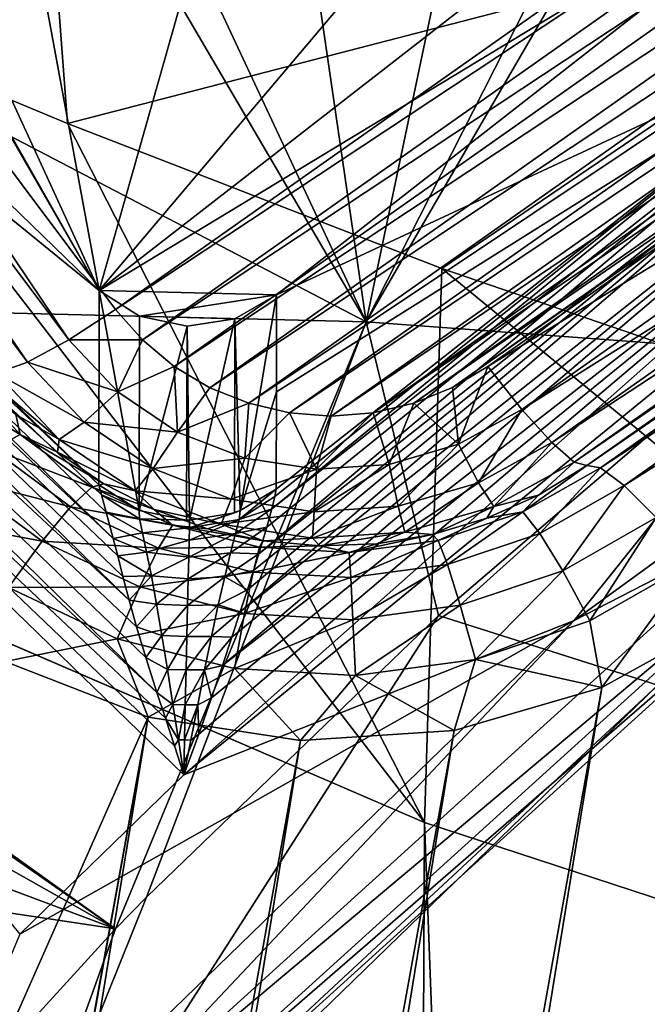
# Model space of a CAD drawing. Header units: metres. Extents: x -25 to 70, y -236 to 25.
# Tile 82 of 256: x -6.023 to -5.293, y -213.976 to -212.83. Entities that reach past the tile are written whole.
import ezdxf

# ---------------------------------------------------------------- set-up
doc = ezdxf.new("R2010")
doc.units = ezdxf.units.M
doc.layers.add('solid_10481002', color=7, linetype='CONTINUOUS')

msp = doc.modelspace()

# ---------------------------------------------------------------- linework, layer by layer
at = {"layer": 'solid_10481002'}
for points in [[(-7.387645, -211.731537, 229.530411), (-5.930698, -213.145203, 229.882889), (-6.485547, -212.181107, 229.642502)], [(-7.387645, -211.958221, 228.708221), (-5.930698, -213.145203, 229.882889), (-7.387645, -211.731537, 229.530411)], [(-3.926115, -211.923508, 228.22818), (-6.187748, -225.778748, 231.682678), (-6.169605, -225.32753, 231.570175)], [(-3.926115, -211.923508, 228.22818), (-3.817445, -212.06221, 228.262756), (-6.187748, -225.778748, 231.682678)], [(-3.926115, -211.923508, 228.22818), (-6.169605, -225.32753, 231.570175), (-6.141526, -225.155502, 231.527283)], [(-4.080641, -212.530106, 228.37941), (-3.926115, -211.923508, 228.22818), (-6.141526, -225.155502, 231.527283)], [(-5.931221, -213.371384, 229.060562), (-7.387645, -211.958221, 228.708221), (-7.395542, -211.980927, 228.655563)], [(-5.931221, -213.371384, 229.060562), (-5.930698, -213.145203, 229.882889), (-7.387645, -211.958221, 228.708221)], [(-5.914461, -213.433929, 229.000351), (-7.395542, -211.980927, 228.655563), (-7.418067, -212.015488, 228.614929)], [(-5.927834, -213.383301, 229.039658), (-5.931221, -213.371384, 229.060562), (-7.395542, -211.980927, 228.655563)], [(-5.922514, -213.403244, 229.019379), (-7.395542, -211.980927, 228.655563), (-5.914461, -213.433929, 229.000351)], [(-5.927834, -213.383301, 229.039658), (-7.395542, -211.980927, 228.655563), (-5.922514, -213.403244, 229.019379)], [(-5.89593, -213.505539, 228.978683), (-7.418067, -212.015488, 228.614929), (-7.451862, -212.056747, 228.592392)], [(-5.903048, -213.478073, 228.984436), (-7.418067, -212.015488, 228.614929), (-5.89593, -213.505539, 228.978683)], [(-5.909173, -213.454208, 228.991837), (-7.418067, -212.015488, 228.614929), (-5.903048, -213.478073, 228.984436)], [(-5.914461, -213.433929, 229.000351), (-7.418067, -212.015488, 228.614929), (-5.909173, -213.454208, 228.991837)], [(-5.863487, -213.613098, 228.976517), (-7.451862, -212.056747, 228.592392), (-7.491876, -212.098541, 228.591309)], [(-5.876513, -213.572357, 228.974304), (-7.451862, -212.056747, 228.592392), (-5.863487, -213.613098, 228.976517)], [(-5.887252, -213.536774, 228.975174), (-7.451862, -212.056747, 228.592392), (-5.876513, -213.572357, 228.974304)], [(-5.89593, -213.505539, 228.978683), (-7.451862, -212.056747, 228.592392), (-5.887252, -213.536774, 228.975174)], [(-3.817445, -212.06221, 228.262756), (-6.040222, -225.679413, 231.657913), (-6.187748, -225.778748, 231.682678)], [(-3.817445, -212.06221, 228.262756), (-3.679801, -212.173798, 228.290573), (-6.040222, -225.679413, 231.657913)], [(-5.832113, -213.709, 228.992844), (-7.491876, -212.098541, 228.591309), (-6.02323, -213.89444, 229.039078)], [(-5.84319, -213.675278, 228.985382), (-7.491876, -212.098541, 228.591309), (-5.832113, -213.709, 228.992844)], [(-5.853671, -213.643204, 228.980011), (-7.491876, -212.098541, 228.591309), (-5.84319, -213.675278, 228.985382)], [(-5.863487, -213.613098, 228.976517), (-7.491876, -212.098541, 228.591309), (-5.853671, -213.643204, 228.980011)], [(-5.965978, -213.202866, 228.146881), (-6.730098, -212.182388, 227.892441), (-6.675779, -212.146896, 227.871628)], [(-4.600886, -212.243347, 227.895676), (-5.911658, -213.167389, 228.126068), (-6.675779, -212.146896, 227.871628)], [(-5.965978, -213.202866, 228.146881), (-6.675779, -212.146896, 227.871628), (-5.911658, -213.167389, 228.126068)], [(-3.679801, -212.173798, 228.290573), (-5.87378, -225.614563, 231.641739), (-6.040222, -225.679413, 231.657913)], [(-3.679801, -212.173798, 228.290573), (-3.519871, -212.252869, 228.310287), (-5.87378, -225.614563, 231.641739)], [(-6.014035, -213.228638, 228.187836), (-6.778156, -212.20816, 227.933411), (-6.730098, -212.182388, 227.892441)], [(-5.965978, -213.202866, 228.146881), (-6.014035, -213.228638, 228.187836), (-6.730098, -212.182388, 227.892441)], [(-5.930698, -213.145203, 229.882889), (-6.371318, -212.370422, 229.689713), (-6.485547, -212.181107, 229.642502)], [(-6.014035, -213.228638, 228.187836), (-6.050186, -213.241653, 228.244202), (-6.778156, -212.20816, 227.933411)], [(-4.600886, -212.243347, 227.895676), (-4.575725, -212.283096, 227.905594), (-5.911658, -213.167389, 228.126068)], [(-6.020028, -212.25386, 331.960388), (-6.277949, -212.821808, 329.486969), (-5.967395, -212.951172, 329.529053)], [(-4.861566, -212.664413, 332.130646), (-6.020028, -212.25386, 331.960388), (-5.967395, -212.951172, 329.529053)], [(-3.519871, -212.252869, 228.310287), (-5.696496, -225.587311, 231.634949), (-5.87378, -225.614563, 231.641739)], [(-3.519871, -212.252869, 228.310287), (-3.345933, -212.295334, 228.320877), (-5.696496, -225.587311, 231.634949)], [(-2.991723, -212.264313, 228.313141), (-5.190552, -225.734787, 231.671722), (-5.345607, -225.649323, 231.650406)], [(-3.166409, -212.299103, 228.321823), (-2.991723, -212.264313, 228.313141), (-5.345607, -225.649323, 231.650406)], [(-4.575725, -212.283096, 227.905594), (-5.880466, -213.202896, 228.134918), (-5.911658, -213.167389, 228.126068)], [(-4.575725, -212.283096, 227.905594), (-4.557019, -212.326691, 227.916458), (-5.880466, -213.202896, 228.134918)], [(-3.345933, -212.295334, 228.320877), (-5.517548, -225.599091, 231.637878), (-5.696496, -225.587311, 231.634949)], [(-3.345933, -212.295334, 228.320877), (-3.166409, -212.299103, 228.321823), (-5.517548, -225.599091, 231.637878)], [(-3.166409, -212.299103, 228.321823), (-5.345607, -225.649323, 231.650406), (-5.517548, -225.599091, 231.637878)], [(-4.557019, -212.326691, 227.916458), (-5.843521, -213.233627, 228.142578), (-5.880466, -213.202896, 228.134918)], [(-4.557019, -212.326691, 227.916458), (-4.545529, -212.372833, 227.927963), (-5.843521, -213.233627, 228.142578)], [(-5.930698, -213.145203, 229.882889), (-6.214247, -212.528168, 229.729034), (-6.371318, -212.370422, 229.689713)], [(-4.545529, -212.372833, 227.927963), (-5.801844, -213.258484, 228.148773), (-5.843521, -213.233627, 228.142578)], [(-4.545529, -212.372833, 227.927963), (-4.541662, -212.420105, 227.939743), (-5.801844, -213.258484, 228.148773)], [(-4.541662, -212.420105, 227.939743), (-5.756705, -213.276657, 228.153305), (-5.801844, -213.258484, 228.148773)], [(-4.541662, -212.420105, 227.939743), (-4.54548, -212.46727, 227.951508), (-5.756705, -213.276657, 228.153305)], [(-4.54548, -212.46727, 227.951508), (-5.709291, -213.287704, 228.156067), (-5.756705, -213.276657, 228.153305)], [(-4.54548, -212.46727, 227.951508), (-4.556871, -212.513275, 227.962982), (-5.709291, -213.287704, 228.156067)], [(-6.710117, -212.612808, 230.567459), (-6.032205, -212.477661, 230.413239), (-5.620097, -213.181946, 230.476288)], [(-5.620097, -213.181946, 230.476288), (-6.032205, -212.477661, 230.413239), (-5.926895, -212.525467, 230.403107)], [(-4.556871, -212.513275, 227.962982), (-5.660678, -213.291412, 228.156982), (-5.709291, -213.287704, 228.156067)], [(-4.556871, -212.513275, 227.962982), (-4.575603, -212.557068, 227.973892), (-5.660678, -213.291412, 228.156982)], [(-5.930698, -213.145203, 229.882889), (-6.023194, -212.645447, 229.758286), (-6.214247, -212.528168, 229.729034)], [(-4.080641, -212.530106, 228.37941), (-6.141526, -225.155502, 231.527283), (-6.153654, -224.981873, 231.483994)], [(-4.147474, -212.691605, 228.419678), (-4.080641, -212.530106, 228.37941), (-6.153654, -224.981873, 231.483994)], [(-5.620097, -213.181946, 230.476288), (-5.926895, -212.525467, 230.403107), (-5.707645, -212.581223, 230.379074)], [(-5.620097, -213.181946, 230.476288), (-5.237335, -212.5224, 230.311279), (-5.17546, -213.214706, 230.441223)], [(-5.620097, -213.181946, 230.476288), (-5.296196, -212.543747, 230.321411), (-5.237335, -212.5224, 230.311279)], [(-5.620097, -213.181946, 230.476288), (-5.494568, -212.584961, 230.351639), (-5.296196, -212.543747, 230.321411)], [(-4.575603, -212.557068, 227.973892), (-5.611959, -213.287659, 228.156052), (-5.660678, -213.291412, 228.156982)], [(-4.575603, -212.557068, 227.973892), (-4.601227, -212.597519, 227.983978), (-5.611959, -213.287659, 228.156052)], [(-5.930698, -213.145203, 229.882889), (-4.981353, -212.570068, 229.739487), (-5.360208, -212.701523, 229.772263)], [(-5.930698, -213.145203, 229.882889), (-5.724225, -213.150391, 229.884171), (-4.981353, -212.570068, 229.739487)], [(-5.024387, -212.824326, 228.924164), (-4.981353, -212.570068, 229.739487), (-5.724225, -213.150391, 229.884171)], [(-5.620097, -213.181946, 230.476288), (-5.707645, -212.581223, 230.379074), (-5.494568, -212.584961, 230.351639)], [(-4.601227, -212.597519, 227.983978), (-5.564405, -213.27652, 228.153275), (-5.611959, -213.287659, 228.156052)], [(-4.601227, -212.597519, 227.983978), (-4.632899, -212.633362, 227.99292), (-5.564405, -213.27652, 228.153275)], [(-6.710117, -212.612808, 230.567459), (-5.620097, -213.181946, 230.476288), (-6.944358, -213.149384, 230.700531)], [(-4.632899, -212.633362, 227.99292), (-5.519481, -213.258362, 228.148743), (-5.564405, -213.27652, 228.153275)], [(-4.632899, -212.633362, 227.99292), (-4.66949, -212.66362, 228.000458), (-5.519481, -213.258362, 228.148743)], [(-5.930698, -213.145203, 229.882889), (-5.808963, -212.715607, 229.775772), (-6.023194, -212.645447, 229.758286)], [(-4.861566, -212.664413, 332.130646), (-5.967395, -212.951172, 329.529053), (-5.531919, -213.119614, 329.583862)], [(-4.861566, -212.664413, 332.130646), (-5.531919, -213.119614, 329.583862), (-4.816437, -213.364853, 329.663635)], [(-4.66949, -212.66362, 228.000458), (-5.478507, -213.233948, 228.142654), (-5.519481, -213.258362, 228.148743)], [(-4.630025, -212.713516, 228.024872), (-5.478507, -213.233948, 228.142654), (-4.66949, -212.66362, 228.000458)], [(-4.147474, -212.691605, 228.419678), (-6.153654, -224.981873, 231.483994), (-6.205428, -224.815048, 231.442398)], [(-4.249846, -212.834747, 228.455368), (-4.147474, -212.691605, 228.419678), (-6.205428, -224.815048, 231.442398)], [(-5.930698, -213.145203, 229.882889), (-5.360208, -212.701523, 229.772263), (-5.58372, -212.734665, 229.780518)], [(-5.930698, -213.145203, 229.882889), (-5.58372, -212.734665, 229.780518), (-5.808963, -212.715607, 229.775772)], [(-4.630025, -212.713516, 228.024872), (-5.439042, -213.283844, 228.167068), (-5.478507, -213.233948, 228.142654)], [(-4.630025, -212.713516, 228.024872), (-4.595109, -212.752045, 228.069016), (-5.439042, -213.283844, 228.167068)], [(-4.595109, -212.752045, 228.069016), (-5.404127, -213.322372, 228.211212), (-5.439042, -213.283844, 228.167068)], [(-4.595109, -212.752045, 228.069016), (-4.568844, -212.774658, 228.127762), (-5.404127, -213.322372, 228.211212)], [(-4.568844, -212.774658, 228.127762), (-5.377861, -213.344986, 228.269958), (-5.404127, -213.322372, 228.211212)], [(-4.568844, -212.774658, 228.127762), (-4.554308, -212.778748, 228.194061), (-5.377861, -213.344986, 228.269958)], [(-4.554308, -212.778748, 228.194061), (-5.363325, -213.349075, 228.336258), (-5.377861, -213.344986, 228.269958)], [(-4.538396, -212.781357, 228.274124), (-5.363325, -213.349075, 228.336258), (-4.554308, -212.778748, 228.194061)], [(-4.538396, -212.781357, 228.274124), (-5.347413, -213.351685, 228.416321), (-5.363325, -213.349075, 228.336258)], [(-4.538396, -212.781357, 228.274124), (-4.510728, -212.802063, 228.348465), (-5.347413, -213.351685, 228.416321)], [(-4.510728, -212.802063, 228.348465), (-5.319745, -213.372391, 228.490677), (-5.347413, -213.351685, 228.416321)], [(-4.510728, -212.802063, 228.348465), (-4.473411, -212.839355, 228.41124), (-5.319745, -213.372391, 228.490677)], [(-6.277949, -212.821808, 329.486969), (-6.843808, -213.207275, 326.852631), (-5.552163, -213.764297, 326.991455)], [(-5.967395, -212.951172, 329.529053), (-6.277949, -212.821808, 329.486969), (-5.552163, -213.764297, 326.991455)], [(-5.729607, -213.399246, 229.025192), (-5.019689, -212.84166, 228.881363), (-5.024387, -212.824326, 228.924164)], [(-5.726181, -213.384949, 229.043167), (-5.729607, -213.399246, 229.025192), (-5.024387, -212.824326, 228.924164)], [(-5.726181, -213.384949, 229.043167), (-5.024387, -212.824326, 228.924164), (-5.724597, -213.376373, 229.061798)], [(-5.024387, -212.824326, 228.924164), (-5.724399, -213.263458, 229.472809), (-5.724597, -213.376373, 229.061798)], [(-5.024387, -212.824326, 228.924164), (-5.724225, -213.150391, 229.884171), (-5.724399, -213.263458, 229.472809)], [(-4.249846, -212.834747, 228.455368), (-6.205428, -224.815048, 231.442398), (-6.293514, -224.664597, 231.404892)], [(-4.381536, -212.951416, 228.484467), (-4.249846, -212.834747, 228.455368), (-6.293514, -224.664597, 231.404892)], [(-5.744844, -213.451797, 228.993103), (-5.006987, -212.868515, 228.845703), (-5.019689, -212.84166, 228.881363)], [(-5.735523, -213.420914, 229.008163), (-5.744844, -213.451797, 228.993103), (-5.019689, -212.84166, 228.881363)], [(-5.729607, -213.399246, 229.025192), (-5.735523, -213.420914, 229.008163), (-5.019689, -212.84166, 228.881363)], [(-4.473411, -212.839355, 228.41124), (-5.282427, -213.409683, 228.553436), (-5.319745, -213.372391, 228.490677)], [(-5.147792, -213.411087, 228.930069), (-4.439318, -212.847809, 228.778122), (-5.377798, -213.529205, 228.948013)], [(-4.936088, -212.977615, 228.810486), (-5.377798, -213.529205, 228.948013), (-4.439318, -212.847809, 228.778122)], [(-5.766688, -213.519455, 228.977402), (-4.987497, -212.902344, 228.820618), (-5.006987, -212.868515, 228.845703)], [(-5.758281, -213.493774, 228.9814), (-5.766688, -213.519455, 228.977402), (-5.006987, -212.868515, 228.845703)], [(-5.751018, -213.471298, 228.986725), (-5.758281, -213.493774, 228.9814), (-5.006987, -212.868515, 228.845703)], [(-5.744844, -213.451797, 228.993103), (-5.751018, -213.471298, 228.986725), (-5.006987, -212.868515, 228.845703)], [(-5.787302, -213.581909, 228.974716), (-4.963085, -212.939911, 228.808487), (-4.987497, -212.902344, 228.820618)], [(-5.77632, -213.548706, 228.975037), (-5.787302, -213.581909, 228.974716), (-4.987497, -212.902344, 228.820618)], [(-5.766688, -213.519455, 228.977402), (-5.77632, -213.548706, 228.975037), (-4.987497, -212.902344, 228.820618)], [(-4.963085, -212.939911, 228.808487), (-5.832113, -213.709, 228.992844), (-4.936088, -212.977615, 228.810486)], [(-5.814746, -213.661652, 228.982834), (-5.832113, -213.709, 228.992844), (-4.963085, -212.939911, 228.808487)], [(-5.799963, -213.619415, 228.977081), (-5.814746, -213.661652, 228.982834), (-4.963085, -212.939911, 228.808487)], [(-5.787302, -213.581909, 228.974716), (-5.799963, -213.619415, 228.977081), (-4.963085, -212.939911, 228.808487)], [(-4.381536, -212.951416, 228.484467), (-6.293514, -224.664597, 231.404892), (-6.881299, -223.879608, 231.209167)], [(-5.190552, -213.521744, 228.626663), (-4.381536, -212.951416, 228.484467), (-6.881299, -223.879608, 231.209167)], [(-5.531919, -213.119614, 329.583862), (-5.967395, -212.951172, 329.529053), (-5.552163, -213.764297, 326.991455)], [(-4.936088, -212.977615, 228.810486), (-5.832113, -213.709, 228.992844), (-5.377798, -213.529205, 228.948013)], [(-5.531919, -213.119614, 329.583862), (-5.552163, -213.764297, 326.991455), (-4.213333, -214.202957, 327.1008)], [(-4.816437, -213.364853, 329.663635), (-5.531919, -213.119614, 329.583862), (-4.213333, -214.202957, 327.1008)], [(-6.944358, -213.149384, 230.700531), (-5.911718, -213.888336, 230.65239), (-6.923328, -213.182114, 230.700745)], [(-5.620097, -213.181946, 230.476288), (-5.911718, -213.888336, 230.65239), (-6.944358, -213.149384, 230.700531)], [(-5.884002, -213.401276, 229.068756), (-5.930698, -213.145203, 229.882889), (-5.931221, -213.371384, 229.060562)], [(-5.930698, -213.145203, 229.882889), (-5.88366, -213.1754, 229.890411), (-5.724225, -213.150391, 229.884171)], [(-5.884002, -213.401276, 229.068756), (-5.88366, -213.1754, 229.890411), (-5.930698, -213.145203, 229.882889)], [(-5.88366, -213.1754, 229.890411), (-5.77282, -213.178162, 229.891098), (-5.724225, -213.150391, 229.884171)], [(-5.766788, -213.401566, 229.068756), (-5.724225, -213.150391, 229.884171), (-5.77282, -213.178162, 229.891098)], [(-5.766788, -213.401566, 229.068756), (-5.724399, -213.263458, 229.472809), (-5.724225, -213.150391, 229.884171)], [(-5.965978, -213.202866, 228.146881), (-5.911658, -213.167389, 228.126068), (-5.880466, -213.202896, 228.134918)], [(-6.923328, -213.182114, 230.700745), (-5.911718, -213.888336, 230.65239), (-6.833813, -213.367203, 230.710632)], [(-5.620097, -213.181946, 230.476288), (-5.875783, -213.851334, 230.640411), (-5.911718, -213.888336, 230.65239)], [(-5.884002, -213.401276, 229.068756), (-5.828508, -213.18689, 229.89328), (-5.88366, -213.1754, 229.890411)], [(-5.88366, -213.1754, 229.890411), (-5.828508, -213.18689, 229.89328), (-5.77282, -213.178162, 229.891098)], [(-5.620097, -213.181946, 230.476288), (-5.535813, -213.523438, 230.536163), (-5.875783, -213.851334, 230.640411)], [(-5.825572, -213.412689, 229.071854), (-5.77282, -213.178162, 229.891098), (-5.828508, -213.18689, 229.89328)], [(-5.825572, -213.412689, 229.071854), (-5.773289, -213.403992, 229.069427), (-5.77282, -213.178162, 229.891098)], [(-5.773289, -213.403992, 229.069427), (-5.766788, -213.401566, 229.068756), (-5.77282, -213.178162, 229.891098)], [(-5.620097, -213.181946, 230.476288), (-5.17546, -213.214706, 230.441223), (-5.535813, -213.523438, 230.536163)], [(-5.884002, -213.401276, 229.068756), (-5.828915, -213.412643, 229.071838), (-5.828508, -213.18689, 229.89328)], [(-5.828915, -213.412643, 229.071838), (-5.825572, -213.412689, 229.071854), (-5.828508, -213.18689, 229.89328)], [(-5.635999, -234.727737, 242.779129), (-5.552163, -213.764297, 326.991455), (-6.843808, -213.207275, 326.852631)], [(-6.514985, -234.358047, 242.686981), (-5.635999, -234.727737, 242.779129), (-6.843808, -213.207275, 326.852631)], [(-5.908984, -213.263367, 228.161957), (-6.014035, -213.228638, 228.187836), (-5.965978, -213.202866, 228.146881)], [(-5.908984, -213.263367, 228.161957), (-5.965978, -213.202866, 228.146881), (-5.880466, -213.202896, 228.134918)], [(-5.908984, -213.263367, 228.161957), (-5.880466, -213.202896, 228.134918), (-5.843521, -213.233627, 228.142578)], [(-5.535813, -213.523438, 230.536163), (-5.17546, -213.214706, 230.441223), (-5.280685, -213.604462, 229.118668)], [(-5.948067, -213.29866, 228.205307), (-6.050186, -213.241653, 228.244202), (-6.014035, -213.228638, 228.187836)], [(-5.948067, -213.29866, 228.205307), (-6.014035, -213.228638, 228.187836), (-5.908984, -213.263367, 228.161957)], [(-6.022672, -213.313034, 228.406677), (-6.130176, -213.247849, 228.45961), (-6.092094, -213.237244, 228.387787)], [(-6.027864, -213.289825, 228.321487), (-6.022672, -213.313034, 228.406677), (-6.092094, -213.237244, 228.387787)], [(-5.977467, -213.318848, 228.263443), (-6.070193, -213.240433, 228.309174), (-6.050186, -213.241653, 228.244202)], [(-5.977467, -213.318848, 228.263443), (-6.027864, -213.289825, 228.321487), (-6.070193, -213.240433, 228.309174)], [(-5.977467, -213.318848, 228.263443), (-6.050186, -213.241653, 228.244202), (-5.948067, -213.29866, 228.205307)], [(-5.839545, -213.310043, 228.173599), (-5.908984, -213.263367, 228.161957), (-5.843521, -213.233627, 228.142578)], [(-5.839545, -213.310043, 228.173599), (-5.843521, -213.233627, 228.142578), (-5.801844, -213.258484, 228.148773)], [(-5.512514, -213.324295, 228.177155), (-5.519481, -213.258362, 228.148743), (-5.478507, -213.233948, 228.142654)], [(-5.439042, -213.283844, 228.167068), (-5.512514, -213.324295, 228.177155), (-5.478507, -213.233948, 228.142654)], [(-6.054624, -213.330338, 228.480179), (-6.130176, -213.247849, 228.45961), (-6.022672, -213.313034, 228.406677)], [(-5.948067, -213.29866, 228.205307), (-5.908984, -213.263367, 228.161957), (-5.839545, -213.310043, 228.173599)], [(-5.839545, -213.310043, 228.173599), (-5.801844, -213.258484, 228.148773), (-5.756705, -213.276657, 228.153305)], [(-5.766788, -213.401566, 229.068756), (-5.724597, -213.376373, 229.061798), (-5.724399, -213.263458, 229.472809)], [(-5.512514, -213.324295, 228.177155), (-5.564405, -213.27652, 228.153275), (-5.519481, -213.258362, 228.148743)], [(-5.761141, -213.340561, 228.181198), (-5.839545, -213.310043, 228.173599), (-5.756705, -213.276657, 228.153305)], [(-5.761141, -213.340561, 228.181198), (-5.756705, -213.276657, 228.153305), (-5.709291, -213.287704, 228.156067)], [(-5.593421, -213.34787, 228.183029), (-5.611959, -213.287659, 228.156052), (-5.564405, -213.27652, 228.153275)], [(-5.512514, -213.324295, 228.177155), (-5.593421, -213.34787, 228.183029), (-5.564405, -213.27652, 228.153275)], [(-5.677706, -213.353394, 228.184402), (-5.761141, -213.340561, 228.181198), (-5.709291, -213.287704, 228.156067)], [(-5.677706, -213.353394, 228.184402), (-5.709291, -213.287704, 228.156067), (-5.660678, -213.291412, 228.156982)], [(-5.677706, -213.353394, 228.184402), (-5.660678, -213.291412, 228.156982), (-5.611959, -213.287659, 228.156052)], [(-5.593421, -213.34787, 228.183029), (-5.677706, -213.353394, 228.184402), (-5.611959, -213.287659, 228.156052)], [(-5.489168, -213.369186, 228.222885), (-5.512514, -213.324295, 228.177155), (-5.439042, -213.283844, 228.167068)], [(-5.404127, -213.322372, 228.211212), (-5.489168, -213.369186, 228.222885), (-5.439042, -213.283844, 228.167068)], [(-6.027864, -213.289825, 228.321487), (-5.979255, -213.33342, 228.332352), (-6.022672, -213.313034, 228.406677)], [(-5.977467, -213.318848, 228.263443), (-5.979255, -213.33342, 228.332352), (-6.027864, -213.289825, 228.321487)], [(-5.977467, -213.318848, 228.263443), (-5.948067, -213.29866, 228.205307), (-5.867693, -213.352692, 228.218765)], [(-5.867693, -213.352692, 228.218765), (-5.948067, -213.29866, 228.205307), (-5.839545, -213.310043, 228.173599)], [(-5.867693, -213.352692, 228.218765), (-5.839545, -213.310043, 228.173599), (-5.761141, -213.340561, 228.181198)], [(-6.054624, -213.330338, 228.480179), (-6.022672, -213.313034, 228.406677), (-5.939342, -213.374252, 228.421951)], [(-5.925197, -213.370483, 228.341599), (-5.939342, -213.374252, 228.421951), (-6.022672, -213.313034, 228.406677)], [(-5.979255, -213.33342, 228.332352), (-5.925197, -213.370483, 228.341599), (-6.022672, -213.313034, 228.406677)], [(-5.888868, -213.378418, 228.27829), (-5.979255, -213.33342, 228.332352), (-5.977467, -213.318848, 228.263443)], [(-5.888868, -213.378418, 228.27829), (-5.977467, -213.318848, 228.263443), (-5.867693, -213.352692, 228.218765)], [(-5.471605, -213.396591, 228.282822), (-5.489168, -213.369186, 228.222885), (-5.404127, -213.322372, 228.211212)], [(-5.377861, -213.344986, 228.269958), (-5.471605, -213.396591, 228.282822), (-5.404127, -213.322372, 228.211212)], [(-6.09772, -213.363022, 228.541809), (-6.054624, -213.330338, 228.480179), (-5.963937, -213.396942, 228.496796)], [(-5.963937, -213.396942, 228.496796), (-6.054624, -213.330338, 228.480179), (-5.939342, -213.374252, 228.421951)], [(-5.888868, -213.378418, 228.27829), (-5.925197, -213.370483, 228.341599), (-5.979255, -213.33342, 228.332352)], [(-5.582815, -213.396469, 228.229691), (-5.593421, -213.34787, 228.183029), (-5.512514, -213.324295, 228.177155)], [(-5.489168, -213.369186, 228.222885), (-5.582815, -213.396469, 228.229691), (-5.512514, -213.324295, 228.177155)], [(-5.776945, -213.388016, 228.227585), (-5.867693, -213.352692, 228.218765), (-5.761141, -213.340561, 228.181198)], [(-5.776945, -213.388016, 228.227585), (-5.761141, -213.340561, 228.181198), (-5.677706, -213.353394, 228.184402)], [(-5.377861, -213.344986, 228.269958), (-5.419309, -213.383347, 228.344803), (-5.471605, -213.396591, 228.282822)], [(-5.377861, -213.344986, 228.269958), (-5.363325, -213.349075, 228.336258), (-5.419309, -213.383347, 228.344803)], [(-5.888868, -213.378418, 228.27829), (-5.867693, -213.352692, 228.218765), (-5.776945, -213.388016, 228.227585)], [(-5.680371, -213.402863, 228.231277), (-5.776945, -213.388016, 228.227585), (-5.677706, -213.353394, 228.184402)], [(-5.680371, -213.402863, 228.231277), (-5.677706, -213.353394, 228.184402), (-5.593421, -213.34787, 228.183029)], [(-5.582815, -213.396469, 228.229691), (-5.680371, -213.402863, 228.231277), (-5.593421, -213.34787, 228.183029)], [(-5.363325, -213.349075, 228.336258), (-5.347413, -213.351685, 228.416321), (-5.437579, -213.402954, 228.429108)], [(-5.419309, -213.383347, 228.344803), (-5.363325, -213.349075, 228.336258), (-5.437579, -213.402954, 228.429108)], [(-5.417872, -213.428192, 228.504578), (-5.437579, -213.402954, 228.429108), (-5.347413, -213.351685, 228.416321)], [(-5.319745, -213.372391, 228.490677), (-5.417872, -213.428192, 228.504578), (-5.347413, -213.351685, 228.416321)], [(-6.833813, -213.367203, 230.710632), (-5.911718, -213.888336, 230.65239), (-6.785438, -213.560852, 230.733643)], [(-6.148741, -213.408661, 228.586945), (-6.09772, -213.363022, 228.541809), (-5.997109, -213.43692, 228.560226)], [(-5.997109, -213.43692, 228.560226), (-6.09772, -213.363022, 228.541809), (-5.963937, -213.396942, 228.496796)], [(-5.574836, -213.426666, 228.290329), (-5.582815, -213.396469, 228.229691), (-5.489168, -213.369186, 228.222885)], [(-5.471605, -213.396591, 228.282822), (-5.574836, -213.426666, 228.290329), (-5.489168, -213.369186, 228.222885)], [(-5.963937, -213.396942, 228.496796), (-5.939342, -213.374252, 228.421951), (-5.845307, -213.418503, 228.432983)], [(-5.925197, -213.370483, 228.341599), (-5.866614, -213.400391, 228.34906), (-5.939342, -213.374252, 228.421951)], [(-5.866614, -213.400391, 228.34906), (-5.845307, -213.418503, 228.432983), (-5.939342, -213.374252, 228.421951)], [(-5.927834, -213.383301, 229.039658), (-5.884002, -213.401276, 229.068756), (-5.931221, -213.371384, 229.060562)], [(-5.888868, -213.378418, 228.27829), (-5.866614, -213.400391, 228.34906), (-5.925197, -213.370483, 228.341599)], [(-5.788833, -213.417343, 228.287994), (-5.866614, -213.400391, 228.34906), (-5.888868, -213.378418, 228.27829)], [(-5.788833, -213.417343, 228.287994), (-5.888868, -213.378418, 228.27829), (-5.776945, -213.388016, 228.227585)], [(-5.767906, -213.411743, 229.048447), (-5.724597, -213.376373, 229.061798), (-5.766788, -213.401566, 229.068756)], [(-5.767906, -213.411743, 229.048447), (-5.726181, -213.384949, 229.043167), (-5.724597, -213.376373, 229.061798)], [(-5.391292, -213.471588, 228.568878), (-5.417872, -213.428192, 228.504578), (-5.319745, -213.372391, 228.490677)], [(-5.282427, -213.409683, 228.553436), (-5.391292, -213.471588, 228.568878), (-5.319745, -213.372391, 228.490677)], [(-5.927834, -213.383301, 229.039658), (-5.883619, -213.411133, 229.04892), (-5.884002, -213.401276, 229.068756)], [(-5.927834, -213.383301, 229.039658), (-5.922514, -213.403244, 229.019379), (-5.883619, -213.411133, 229.04892)], [(-5.788833, -213.417343, 228.287994), (-5.776945, -213.388016, 228.227585), (-5.680371, -213.402863, 228.231277)], [(-5.767906, -213.411743, 229.048447), (-5.729607, -213.399246, 229.025192), (-5.726181, -213.384949, 229.043167)], [(-5.479424, -213.410233, 228.351517), (-5.419309, -213.383347, 228.344803), (-5.437579, -213.402954, 228.429108)], [(-5.471605, -213.396591, 228.282822), (-5.419309, -213.383347, 228.344803), (-5.479424, -213.410233, 228.351517)], [(-5.997109, -213.43692, 228.560226), (-5.963937, -213.396942, 228.496796), (-5.861599, -213.445114, 228.508804)], [(-5.861599, -213.445114, 228.508804), (-5.963937, -213.396942, 228.496796), (-5.845307, -213.418503, 228.432983)], [(-5.922514, -213.403244, 229.019379), (-5.880231, -213.427399, 229.03035), (-5.883619, -213.411133, 229.04892)], [(-5.922514, -213.403244, 229.019379), (-5.914461, -213.433929, 229.000351), (-5.880231, -213.427399, 229.03035)], [(-5.883619, -213.411133, 229.04892), (-5.828915, -213.412643, 229.071838), (-5.884002, -213.401276, 229.068756)], [(-5.866614, -213.400391, 228.34906), (-5.80451, -213.422623, 228.354599), (-5.845307, -213.418503, 228.432983)], [(-5.788833, -213.417343, 228.287994), (-5.80451, -213.422623, 228.354599), (-5.866614, -213.400391, 228.34906)], [(-5.825671, -213.421707, 229.05423), (-5.766788, -213.401566, 229.068756), (-5.773289, -213.403992, 229.069427)], [(-5.825671, -213.421707, 229.05423), (-5.767906, -213.411743, 229.048447), (-5.766788, -213.401566, 229.068756)], [(-5.825671, -213.421707, 229.05423), (-5.773289, -213.403992, 229.069427), (-5.825572, -213.412689, 229.071854)], [(-5.682375, -213.433701, 228.292084), (-5.788833, -213.417343, 228.287994), (-5.680371, -213.402863, 228.231277)], [(-5.771952, -213.428238, 229.029617), (-5.735523, -213.420914, 229.008163), (-5.729607, -213.399246, 229.025192)], [(-5.767906, -213.411743, 229.048447), (-5.771952, -213.428238, 229.029617), (-5.729607, -213.399246, 229.025192)], [(-5.682375, -213.433701, 228.292084), (-5.680371, -213.402863, 228.231277), (-5.582815, -213.396469, 228.229691)], [(-5.574836, -213.426666, 228.290329), (-5.682375, -213.433701, 228.292084), (-5.582815, -213.396469, 228.229691)], [(-5.471605, -213.396591, 228.282822), (-5.542643, -213.429276, 228.356262), (-5.574836, -213.426666, 228.290329)], [(-5.471605, -213.396591, 228.282822), (-5.479424, -213.410233, 228.351517), (-5.542643, -213.429276, 228.356262)], [(-5.479424, -213.410233, 228.351517), (-5.437579, -213.402954, 228.429108), (-5.536323, -213.436188, 228.437393)], [(-5.525335, -213.464355, 228.513596), (-5.536323, -213.436188, 228.437393), (-5.437579, -213.402954, 228.429108)], [(-5.417872, -213.428192, 228.504578), (-5.525335, -213.464355, 228.513596), (-5.437579, -213.402954, 228.429108)], [(-6.036383, -213.49118, 228.607513), (-6.148741, -213.408661, 228.586945), (-5.997109, -213.43692, 228.560226)], [(-5.961431, -214.148407, 229.113907), (-5.147792, -213.411087, 228.930069), (-5.377798, -213.529205, 228.948013)], [(-5.11726, -213.439789, 228.970093), (-5.147792, -213.411087, 228.930069), (-5.961431, -214.148407, 229.113907)], [(-5.883619, -213.411133, 229.04892), (-5.825572, -213.412689, 229.071854), (-5.828915, -213.412643, 229.071838)], [(-5.883619, -213.411133, 229.04892), (-5.825671, -213.421707, 229.05423), (-5.825572, -213.412689, 229.071854)], [(-5.883619, -213.411133, 229.04892), (-5.880231, -213.427399, 229.03035), (-5.825671, -213.421707, 229.05423)], [(-5.826011, -213.43573, 229.036392), (-5.771952, -213.428238, 229.029617), (-5.767906, -213.411743, 229.048447)], [(-5.825671, -213.421707, 229.05423), (-5.826011, -213.43573, 229.036392), (-5.767906, -213.411743, 229.048447)], [(-5.542643, -213.429276, 228.356262), (-5.479424, -213.410233, 228.351517), (-5.536323, -213.436188, 228.437393)], [(-5.359824, -213.529892, 228.617172), (-5.391292, -213.471588, 228.568878), (-5.282427, -213.409683, 228.553436)], [(-5.238247, -213.460754, 228.59993), (-5.359824, -213.529892, 228.617172), (-5.282427, -213.409683, 228.553436)], [(-5.880231, -213.427399, 229.03035), (-5.826011, -213.43573, 229.036392), (-5.825671, -213.421707, 229.05423)], [(-5.861599, -213.445114, 228.508804), (-5.845307, -213.418503, 228.432983), (-5.744181, -213.444107, 228.439362)], [(-5.739946, -213.436798, 228.358139), (-5.744181, -213.444107, 228.439362), (-5.845307, -213.418503, 228.432983)], [(-5.80451, -213.422623, 228.354599), (-5.739946, -213.436798, 228.358139), (-5.845307, -213.418503, 228.432983)], [(-5.788833, -213.417343, 228.287994), (-5.739946, -213.436798, 228.358139), (-5.80451, -213.422623, 228.354599)], [(-5.682375, -213.433701, 228.292084), (-5.739946, -213.436798, 228.358139), (-5.788833, -213.417343, 228.287994)], [(-5.777721, -213.450775, 229.013153), (-5.744844, -213.451797, 228.993103), (-5.735523, -213.420914, 229.008163)], [(-5.771952, -213.428238, 229.029617), (-5.777721, -213.450775, 229.013153), (-5.735523, -213.420914, 229.008163)], [(-5.574836, -213.426666, 228.290329), (-5.674028, -213.442673, 228.359604), (-5.682375, -213.433701, 228.292084)], [(-5.574836, -213.426666, 228.290329), (-5.607883, -213.440155, 228.358978), (-5.674028, -213.442673, 228.359604)], [(-5.574836, -213.426666, 228.290329), (-5.542643, -213.429276, 228.356262), (-5.607883, -213.440155, 228.358978)], [(-6.036383, -213.49118, 228.607513), (-5.997109, -213.43692, 228.560226), (-5.883574, -213.490356, 228.573547)], [(-5.883574, -213.490356, 228.573547), (-5.997109, -213.43692, 228.560226), (-5.861599, -213.445114, 228.508804)], [(-5.914461, -213.433929, 229.000351), (-5.87546, -213.449768, 229.013962), (-5.880231, -213.427399, 229.03035)], [(-5.914461, -213.433929, 229.000351), (-5.909173, -213.454208, 228.991837), (-5.87546, -213.449768, 229.013962)], [(-5.880231, -213.427399, 229.03035), (-5.87546, -213.449768, 229.013962), (-5.826011, -213.43573, 229.036392)], [(-5.87546, -213.449768, 229.013962), (-5.826522, -213.455551, 229.019821), (-5.826011, -213.43573, 229.036392)], [(-5.826522, -213.455551, 229.019821), (-5.777721, -213.450775, 229.013153), (-5.771952, -213.428238, 229.029617)], [(-5.826011, -213.43573, 229.036392), (-5.826522, -213.455551, 229.019821), (-5.771952, -213.428238, 229.029617)], [(-5.739946, -213.436798, 228.358139), (-5.674028, -213.442673, 228.359604), (-5.744181, -213.444107, 228.439362)], [(-5.682375, -213.433701, 228.292084), (-5.674028, -213.442673, 228.359604), (-5.739946, -213.436798, 228.358139)], [(-5.542643, -213.429276, 228.356262), (-5.536323, -213.436188, 228.437393), (-5.63985, -213.450073, 228.440857)], [(-5.607883, -213.440155, 228.358978), (-5.542643, -213.429276, 228.356262), (-5.63985, -213.450073, 228.440857)], [(-5.638002, -213.479477, 228.517365), (-5.63985, -213.450073, 228.440857), (-5.536323, -213.436188, 228.437393)], [(-5.525335, -213.464355, 228.513596), (-5.638002, -213.479477, 228.517365), (-5.536323, -213.436188, 228.437393)], [(-5.510513, -213.511703, 228.578873), (-5.525335, -213.464355, 228.513596), (-5.417872, -213.428192, 228.504578)], [(-5.391292, -213.471588, 228.568878), (-5.510513, -213.511703, 228.578873), (-5.417872, -213.428192, 228.504578)], [(-5.926072, -214.172729, 229.152832), (-5.11726, -213.439789, 228.970093), (-5.961431, -214.148407, 229.113907)], [(-5.096632, -213.45282, 229.022644), (-5.11726, -213.439789, 228.970093), (-5.926072, -214.172729, 229.152832)], [(-5.909173, -213.454208, 228.991837), (-5.869839, -213.477509, 229.000275), (-5.87546, -213.449768, 229.013962)], [(-5.883574, -213.490356, 228.573547), (-5.861599, -213.445114, 228.508804), (-5.751544, -213.472977, 228.515747)], [(-5.87546, -213.449768, 229.013962), (-5.869839, -213.477509, 229.000275), (-5.826522, -213.455551, 229.019821)], [(-5.751544, -213.472977, 228.515747), (-5.861599, -213.445114, 228.508804), (-5.744181, -213.444107, 228.439362)], [(-5.751544, -213.472977, 228.515747), (-5.744181, -213.444107, 228.439362), (-5.63985, -213.450073, 228.440857)], [(-5.674028, -213.442673, 228.359604), (-5.63985, -213.450073, 228.440857), (-5.744181, -213.444107, 228.439362)], [(-5.674028, -213.442673, 228.359604), (-5.607883, -213.440155, 228.358978), (-5.63985, -213.450073, 228.440857)], [(-5.902184, -214.182816, 229.204651), (-5.096632, -213.45282, 229.022644), (-5.926072, -214.172729, 229.152832)], [(-5.909173, -213.454208, 228.991837), (-5.903048, -213.478073, 228.984436), (-5.869839, -213.477509, 229.000275)], [(-5.902184, -214.182816, 229.204651), (-5.280685, -213.604462, 229.118668), (-5.096632, -213.45282, 229.022644)], [(-5.869839, -213.477509, 229.000275), (-5.827175, -213.480957, 229.005341), (-5.826522, -213.455551, 229.019821)], [(-5.827175, -213.480957, 229.005341), (-5.784625, -213.478622, 228.999542), (-5.777721, -213.450775, 229.013153)], [(-5.826522, -213.455551, 229.019821), (-5.827175, -213.480957, 229.005341), (-5.777721, -213.450775, 229.013153)], [(-5.777721, -213.450775, 229.013153), (-5.784625, -213.478622, 228.999542), (-5.744844, -213.451797, 228.993103)], [(-5.784625, -213.478622, 228.999542), (-5.751018, -213.471298, 228.986725), (-5.744844, -213.451797, 228.993103)], [(-5.638002, -213.479477, 228.517365), (-5.751544, -213.472977, 228.515747), (-5.63985, -213.450073, 228.440857)], [(-5.238247, -213.460754, 228.59993), (-5.345607, -213.607208, 228.647964), (-5.359824, -213.529892, 228.617172)], [(-5.238247, -213.460754, 228.59993), (-5.190552, -213.521744, 228.626663), (-5.345607, -213.607208, 228.647964)], [(-5.784625, -213.478622, 228.999542), (-5.758281, -213.493774, 228.9814), (-5.751018, -213.471298, 228.986725)], [(-5.635509, -213.528473, 228.583054), (-5.638002, -213.479477, 228.517365), (-5.525335, -213.464355, 228.513596)], [(-5.510513, -213.511703, 228.578873), (-5.635509, -213.528473, 228.583054), (-5.525335, -213.464355, 228.513596)], [(-5.492967, -213.574692, 228.628342), (-5.510513, -213.511703, 228.578873), (-5.391292, -213.471588, 228.568878)], [(-5.359824, -213.529892, 228.617172), (-5.492967, -213.574692, 228.628342), (-5.391292, -213.471588, 228.568878)], [(-5.903048, -213.478073, 228.984436), (-5.89593, -213.505539, 228.978683), (-5.869839, -213.477509, 229.000275)], [(-5.89593, -213.505539, 228.978683), (-5.863831, -213.510208, 228.989609), (-5.869839, -213.477509, 229.000275)], [(-5.761477, -213.521271, 228.581253), (-5.883574, -213.490356, 228.573547), (-5.751544, -213.472977, 228.515747)], [(-5.869839, -213.477509, 229.000275), (-5.863831, -213.510208, 228.989609), (-5.827175, -213.480957, 229.005341)], [(-5.863831, -213.510208, 228.989609), (-5.827945, -213.512009, 228.993484), (-5.827175, -213.480957, 229.005341)], [(-5.827945, -213.512009, 228.993484), (-5.792146, -213.511261, 228.989044), (-5.784625, -213.478622, 228.999542)], [(-5.827175, -213.480957, 229.005341), (-5.827945, -213.512009, 228.993484), (-5.784625, -213.478622, 228.999542)], [(-5.784625, -213.478622, 228.999542), (-5.792146, -213.511261, 228.989044), (-5.758281, -213.493774, 228.9814)], [(-5.761477, -213.521271, 228.581253), (-5.751544, -213.472977, 228.515747), (-5.638002, -213.479477, 228.517365)], [(-5.635509, -213.528473, 228.583054), (-5.761477, -213.521271, 228.581253), (-5.638002, -213.479477, 228.517365)], [(-5.909589, -213.550858, 228.622391), (-6.040222, -213.577133, 228.640472), (-6.036383, -213.49118, 228.607513)], [(-5.909589, -213.550858, 228.622391), (-6.036383, -213.49118, 228.607513), (-5.883574, -213.490356, 228.573547)], [(-5.909589, -213.550858, 228.622391), (-5.883574, -213.490356, 228.573547), (-5.761477, -213.521271, 228.581253)], [(-5.792146, -213.511261, 228.989044), (-5.766688, -213.519455, 228.977402), (-5.758281, -213.493774, 228.9814)], [(-5.89593, -213.505539, 228.978683), (-5.887252, -213.536774, 228.975174), (-5.863831, -213.510208, 228.989609)], [(-5.887252, -213.536774, 228.975174), (-5.857666, -213.546997, 228.98259), (-5.863831, -213.510208, 228.989609)], [(-5.863831, -213.510208, 228.989609), (-5.857666, -213.546997, 228.98259), (-5.827945, -213.512009, 228.993484)], [(-5.857666, -213.546997, 228.98259), (-5.828792, -213.547928, 228.985214), (-5.827945, -213.512009, 228.993484)], [(-5.828792, -213.547928, 228.985214), (-5.799969, -213.547852, 228.982208), (-5.792146, -213.511261, 228.989044)], [(-5.827945, -213.512009, 228.993484), (-5.828792, -213.547928, 228.985214), (-5.792146, -213.511261, 228.989044)], [(-5.792146, -213.511261, 228.989044), (-5.799969, -213.547852, 228.982208), (-5.766688, -213.519455, 228.977402)], [(-5.632558, -213.59343, 228.633011), (-5.635509, -213.528473, 228.583054), (-5.510513, -213.511703, 228.578873)], [(-5.492967, -213.574692, 228.628342), (-5.632558, -213.59343, 228.633011), (-5.510513, -213.511703, 228.578873)], [(-5.190552, -213.521744, 228.626663), (-6.881299, -223.879608, 231.209167), (-7.001545, -223.751831, 231.177307)], [(-5.345607, -213.607208, 228.647964), (-5.190552, -213.521744, 228.626663), (-7.001545, -223.751831, 231.177307)], [(-5.961431, -214.148407, 229.113907), (-5.377798, -213.529205, 228.948013), (-6.206789, -214.333313, 229.148499)], [(-6.02323, -213.89444, 229.039078), (-6.206789, -214.333313, 229.148499), (-5.377798, -213.529205, 228.948013)], [(-5.535813, -213.523438, 230.536163), (-5.280685, -213.604462, 229.118668), (-6.094229, -214.393845, 229.315475)], [(-5.875783, -213.851334, 230.640411), (-5.535813, -213.523438, 230.536163), (-6.094229, -214.393845, 229.315475)], [(-5.832113, -213.709, 228.992844), (-6.02323, -213.89444, 229.039078), (-5.377798, -213.529205, 228.948013)], [(-5.773235, -213.585373, 228.630997), (-5.909589, -213.550858, 228.622391), (-5.761477, -213.521271, 228.581253)], [(-5.799969, -213.547852, 228.982208), (-5.77632, -213.548706, 228.975037), (-5.766688, -213.519455, 228.977402)], [(-5.773235, -213.585373, 228.630997), (-5.761477, -213.521271, 228.581253), (-5.635509, -213.528473, 228.583054)], [(-5.632558, -213.59343, 228.633011), (-5.773235, -213.585373, 228.630997), (-5.635509, -213.528473, 228.583054)], [(-5.359824, -213.529892, 228.617172), (-5.345607, -213.607208, 228.647964), (-5.492967, -213.574692, 228.628342)], [(-5.887252, -213.536774, 228.975174), (-5.876513, -213.572357, 228.974304), (-5.857666, -213.546997, 228.98259)], [(-5.909589, -213.550858, 228.622391), (-5.87378, -213.641968, 228.656631), (-6.040222, -213.577133, 228.640472)], [(-5.773235, -213.585373, 228.630997), (-5.87378, -213.641968, 228.656631), (-5.909589, -213.550858, 228.622391)], [(-5.876513, -213.572357, 228.974304), (-5.851359, -213.58638, 228.979523), (-5.857666, -213.546997, 228.98259)], [(-5.857666, -213.546997, 228.98259), (-5.851359, -213.58638, 228.979523), (-5.828792, -213.547928, 228.985214)], [(-5.851359, -213.58638, 228.979523), (-5.82966, -213.586823, 228.98111), (-5.828792, -213.547928, 228.985214)], [(-5.82966, -213.586823, 228.98111), (-5.807986, -213.586975, 228.979309), (-5.799969, -213.547852, 228.982208)], [(-5.828792, -213.547928, 228.985214), (-5.82966, -213.586823, 228.98111), (-5.799969, -213.547852, 228.982208)], [(-5.799969, -213.547852, 228.982208), (-5.807986, -213.586975, 228.979309), (-5.77632, -213.548706, 228.975037)], [(-5.807986, -213.586975, 228.979309), (-5.787302, -213.581909, 228.974716), (-5.77632, -213.548706, 228.975037)], [(-6.785438, -213.560852, 230.733643), (-5.911718, -213.888336, 230.65239), (-6.778517, -213.757751, 230.767853)], [(-5.876513, -213.572357, 228.974304), (-5.863487, -213.613098, 228.976517), (-5.851359, -213.58638, 228.979523)], [(-5.492967, -213.574692, 228.628342), (-5.517548, -213.657455, 228.660492), (-5.632558, -213.59343, 228.633011)], [(-5.492967, -213.574692, 228.628342), (-5.345607, -213.607208, 228.647964), (-5.517548, -213.657455, 228.660492)], [(-6.153654, -214.274658, 228.814392), (-6.040222, -213.577133, 228.640472), (-5.87378, -213.641968, 228.656631)], [(-5.773235, -213.585373, 228.630997), (-5.696496, -213.66922, 228.663437), (-5.87378, -213.641968, 228.656631)], [(-5.863487, -213.613098, 228.976517), (-5.84497, -213.627182, 228.980255), (-5.851359, -213.58638, 228.979523)], [(-5.851359, -213.58638, 228.979523), (-5.84497, -213.627182, 228.980255), (-5.82966, -213.586823, 228.98111)], [(-5.84497, -213.627182, 228.980255), (-5.830521, -213.62738, 228.981033), (-5.82966, -213.586823, 228.98111)], [(-5.82966, -213.586823, 228.98111), (-5.830521, -213.62738, 228.981033), (-5.807986, -213.586975, 228.979309)], [(-5.830521, -213.62738, 228.981033), (-5.816081, -213.627533, 228.980164), (-5.807986, -213.586975, 228.979309)], [(-5.807986, -213.586975, 228.979309), (-5.816081, -213.627533, 228.980164), (-5.799963, -213.619415, 228.977081)], [(-5.807986, -213.586975, 228.979309), (-5.799963, -213.619415, 228.977081), (-5.787302, -213.581909, 228.974716)], [(-5.632558, -213.59343, 228.633011), (-5.696496, -213.66922, 228.663437), (-5.773235, -213.585373, 228.630997)], [(-5.632558, -213.59343, 228.633011), (-5.517548, -213.657455, 228.660492), (-5.696496, -213.66922, 228.663437)], [(-5.345607, -213.607208, 228.647964), (-7.001545, -223.751831, 231.177307), (-7.149071, -223.652496, 231.152542)], [(-5.517548, -213.657455, 228.660492), (-5.345607, -213.607208, 228.647964), (-7.149071, -223.652496, 231.152542)], [(-5.902184, -214.182816, 229.204651), (-6.094229, -214.393845, 229.315475), (-5.280685, -213.604462, 229.118668)], [(-5.863487, -213.613098, 228.976517), (-5.853671, -213.643204, 228.980011), (-5.84497, -213.627182, 228.980255)], [(-5.816081, -213.627533, 228.980164), (-5.814746, -213.661652, 228.982834), (-5.799963, -213.619415, 228.977081)], [(-5.853671, -213.643204, 228.980011), (-5.838542, -213.668381, 228.984695), (-5.84497, -213.627182, 228.980255)], [(-5.84497, -213.627182, 228.980255), (-5.838542, -213.668381, 228.984695), (-5.830521, -213.62738, 228.981033)], [(-5.838542, -213.668381, 228.984695), (-5.831347, -213.668442, 228.984909), (-5.830521, -213.62738, 228.981033)], [(-5.830521, -213.62738, 228.981033), (-5.831347, -213.668442, 228.984909), (-5.816081, -213.627533, 228.980164)], [(-5.831347, -213.668442, 228.984909), (-5.824152, -213.668518, 228.984695), (-5.816081, -213.627533, 228.980164)], [(-5.816081, -213.627533, 228.980164), (-5.824152, -213.668518, 228.984695), (-5.814746, -213.661652, 228.982834)], [(-5.87378, -213.641968, 228.656631), (-7.671746, -223.572174, 231.132507), (-7.557477, -222.874771, 230.958633)], [(-5.87378, -213.641968, 228.656631), (-7.492797, -223.56041, 231.129578), (-7.671746, -223.572174, 231.132507)], [(-6.153654, -214.274658, 228.814392), (-5.87378, -213.641968, 228.656631), (-7.557477, -222.874771, 230.958633)], [(-5.87378, -213.641968, 228.656631), (-5.696496, -213.66922, 228.663437), (-7.492797, -223.56041, 231.129578)], [(-5.853671, -213.643204, 228.980011), (-5.84319, -213.675278, 228.985382), (-5.838542, -213.668381, 228.984695)], [(-5.517548, -213.657455, 228.660492), (-7.149071, -223.652496, 231.152542), (-7.315513, -223.587646, 231.136368)], [(-5.696496, -213.66922, 228.663437), (-5.517548, -213.657455, 228.660492), (-7.315513, -223.587646, 231.136368)], [(-5.824152, -213.668518, 228.984695), (-5.832113, -213.709, 228.992844), (-5.814746, -213.661652, 228.982834)], [(-5.696496, -213.66922, 228.663437), (-7.315513, -223.587646, 231.136368), (-7.492797, -223.56041, 231.129578)], [(-5.84319, -213.675278, 228.985382), (-5.832113, -213.709, 228.992844), (-5.838542, -213.668381, 228.984695)], [(-5.838542, -213.668381, 228.984695), (-5.832113, -213.709, 228.992844), (-5.831347, -213.668442, 228.984909)], [(-5.831347, -213.668442, 228.984909), (-5.832113, -213.709, 228.992844), (-5.824152, -213.668518, 228.984695)], [(-6.778517, -213.757751, 230.767853), (-5.911718, -213.888336, 230.65239), (-6.194303, -214.197205, 230.753876)], [(-5.635999, -234.727737, 242.779129), (-4.734836, -235.043213, 242.857758), (-5.552163, -213.764297, 326.991455)], [(-4.734836, -235.043213, 242.857758), (-4.213333, -214.202957, 327.1008), (-5.552163, -213.764297, 326.991455)], [(-5.911718, -213.888336, 230.65239), (-5.875783, -213.851334, 230.640411), (-6.094229, -214.393845, 229.315475)], [(-6.194303, -214.197205, 230.753876), (-5.911718, -213.888336, 230.65239), (-6.094229, -214.393845, 229.315475)]]:
    msp.add_3dface(points, dxfattribs=at)

doc.saveas('drawing.dxf')
